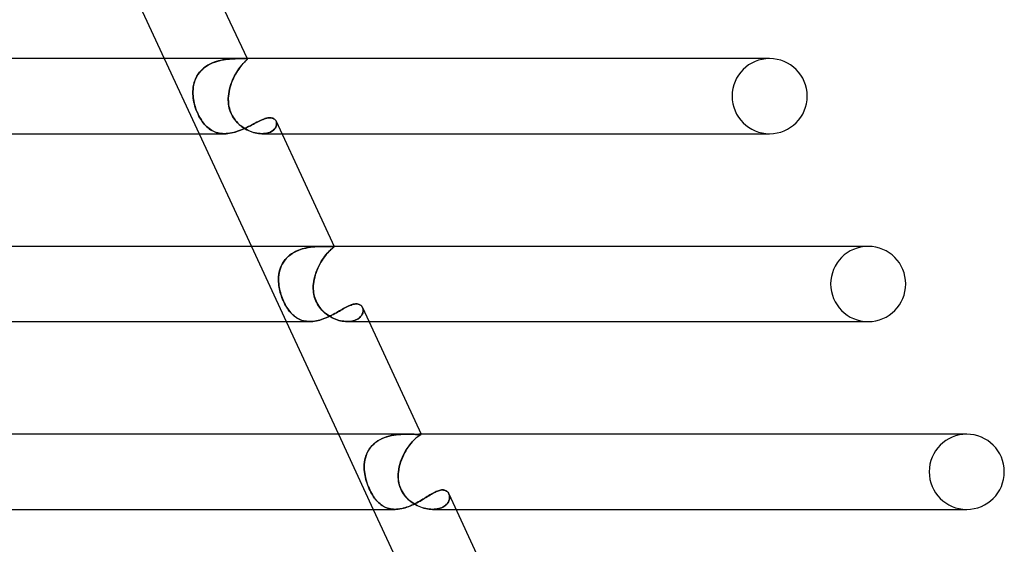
# Model space of a CAD drawing. Header units: millimetres. Extents: x -273 to 273, y -2 to 200.
# Tile 59 of 61: x 169 to 222, y 88 to 116. Entities that reach past the tile are written whole.
import ezdxf

# ---------------------------------------------------------------- set-up
doc = ezdxf.new("R2010")
doc.units = ezdxf.units.MM
doc.layers.add('HIDDEN', color=7, linetype='Continuous')
doc.layers.add('THICK', color=7, linetype='Continuous')

msp = doc.modelspace()

# ---------------------------------------------------------------- linework, layer by layer
at = {"layer": 'HIDDEN'}
for p, q in [((177.001, 114), (178.856, 110)), ((179.767, 113.842), (179.651, 113.802)), ((179.687, 113.815), (179.802, 113.853)), ((179.884, 113.876), (179.767, 113.842)), ((179.802, 113.853), (179.918, 113.885)), ((180, 113.905), (179.884, 113.876)), ((179.918, 113.885), (180.034, 113.912)), ((180.116, 113.928), (180, 113.905)), ((180.034, 113.912), (180.148, 113.934)), ((180.231, 113.948), (180.116, 113.928)), ((180.148, 113.934), (180.261, 113.952)), ((180.344, 113.963), (180.231, 113.948)), ((180.261, 113.952), (180.371, 113.966)), ((180.454, 113.974), (180.344, 113.963)), ((180.371, 113.966), (180.479, 113.977)), ((180.561, 113.983), (180.454, 113.974)), ((180.479, 113.977), (180.583, 113.985)), ((180.665, 113.989), (180.561, 113.983)), ((180.583, 113.985), (180.683, 113.99)), ((180.763, 113.993), (180.665, 113.989)), ((180.683, 113.99), (180.779, 113.994)), ((180.857, 113.996), (180.763, 113.993)), ((180.779, 113.994), (180.87, 113.997)), ((180.945, 113.998), (180.857, 113.996)), ((180.87, 113.997), (180.955, 113.998)), ((181.027, 113.999), (180.945, 113.998)), ((180.955, 113.998), (181.034, 113.999)), ((181.103, 113.999), (181.027, 113.999)), ((181.034, 113.999), (181.106, 113.999)), ((181.171, 113.999), (181.103, 113.999)), ((181.106, 113.999), (181.171, 113.999)), ((181.243, 113.999), (181.171, 113.999)), ((181.171, 113.999), (181.245, 113.999)), ((181.304, 113.998), (181.243, 113.999)), ((181.244, 113.78), (181.286, 113.823)), ((181.245, 113.999), (181.305, 113.998)), ((181.318, 113.855), (181.279, 113.816)), ((181.286, 113.823), (181.323, 113.861)), ((181.352, 113.997), (181.304, 113.998)), ((181.305, 113.998), (181.353, 113.997)), ((181.35, 113.888), (181.318, 113.855)), ((181.323, 113.861), (181.355, 113.892)), ((181.377, 113.915), (181.35, 113.888)), ((181.387, 113.994), (181.352, 113.997)), ((181.353, 113.997), (181.388, 113.993)), ((181.355, 113.892), (181.38, 113.918)), ((181.398, 113.937), (181.377, 113.915)), ((181.38, 113.918), (181.4, 113.939)), ((181.409, 113.988), (181.387, 113.994)), ((181.388, 113.993), (181.41, 113.988)), ((181.412, 113.955), (181.398, 113.937)), ((181.4, 113.939), (181.413, 113.956)), ((181.42, 113.979), (181.409, 113.988)), ((181.41, 114), (181.42, 113.979)), ((181.41, 113.988), (181.42, 113.979)), ((181.42, 113.968), (181.412, 113.955)), ((181.413, 113.956), (181.42, 113.969)), ((181.42, 113.969), (181.42, 113.979)), ((181.42, 113.979), (181.42, 113.968)), ((178.939, 113.334), (178.861, 113.242)), ((178.882, 113.269), (178.963, 113.36)), ((179.024, 113.421), (178.939, 113.334)), ((178.963, 113.36), (179.051, 113.445)), ((179.116, 113.501), (179.024, 113.421)), ((179.051, 113.445), (179.146, 113.524)), ((179.215, 113.575), (179.116, 113.501)), ((179.146, 113.524), (179.247, 113.597)), ((179.318, 113.642), (179.215, 113.575)), ((179.247, 113.597), (179.352, 113.662)), ((179.426, 113.702), (179.318, 113.642)), ((179.352, 113.662), (179.461, 113.719)), ((179.537, 113.755), (179.426, 113.702)), ((179.461, 113.719), (179.572, 113.77)), ((179.651, 113.802), (179.537, 113.755)), ((179.572, 113.77), (179.687, 113.815)), ((180.909, 113.354), (180.85, 113.261)), ((180.862, 113.28), (180.921, 113.372)), ((180.968, 113.44), (180.909, 113.354)), ((180.921, 113.372), (180.98, 113.457)), ((181.026, 113.521), (180.968, 113.44)), ((180.98, 113.457), (181.038, 113.536)), ((181.083, 113.594), (181.026, 113.521)), ((181.038, 113.536), (181.094, 113.608)), ((181.137, 113.66), (181.083, 113.594)), ((181.094, 113.608), (181.148, 113.673)), ((181.188, 113.719), (181.137, 113.66)), ((181.148, 113.673), (181.198, 113.73)), ((181.236, 113.771), (181.188, 113.719)), ((181.198, 113.73), (181.244, 113.78)), ((181.279, 113.816), (181.236, 113.771)), ((178.632, 112.825), (178.595, 112.712)), ((178.601, 112.734), (178.64, 112.848)), ((178.676, 112.935), (178.632, 112.825)), ((178.64, 112.848), (178.688, 112.96)), ((178.73, 113.042), (178.676, 112.935)), ((178.688, 112.96), (178.744, 113.067)), ((178.792, 113.144), (178.73, 113.042)), ((178.744, 113.067), (178.809, 113.171)), ((178.861, 113.242), (178.792, 113.144)), ((178.809, 113.171), (178.882, 113.269)), ((180.634, 112.839), (180.588, 112.725)), ((180.594, 112.741), (180.641, 112.857)), ((180.684, 112.951), (180.634, 112.839)), ((180.641, 112.857), (180.693, 112.97)), ((180.737, 113.059), (180.684, 112.951)), ((180.693, 112.97), (180.747, 113.078)), ((180.793, 113.163), (180.737, 113.059)), ((180.747, 113.078), (180.804, 113.182)), ((180.85, 113.261), (180.793, 113.163)), ((180.804, 113.182), (180.862, 113.28)), ((178.526, 112.25), (178.533, 112.373)), ((178.532, 112.361), (178.526, 112.241)), ((178.527, 112.125), (178.526, 112.25)), ((178.546, 112.48), (178.532, 112.361)), ((178.533, 112.373), (178.548, 112.496)), ((178.566, 112.597), (178.546, 112.48)), ((178.548, 112.496), (178.571, 112.616)), ((178.595, 112.712), (178.566, 112.597)), ((178.571, 112.616), (178.601, 112.734)), ((180.433, 112.127), (180.453, 112.252)), ((180.478, 112.367), (180.452, 112.246)), ((180.453, 112.252), (180.48, 112.377)), ((180.509, 112.488), (180.478, 112.367)), ((180.48, 112.377), (180.513, 112.501)), ((180.546, 112.608), (180.509, 112.488)), ((180.513, 112.501), (180.551, 112.623)), ((180.588, 112.725), (180.546, 112.608)), ((180.551, 112.623), (180.594, 112.741)), ((178.526, 112.241), (178.527, 112.121)), ((178.534, 112), (178.527, 112.125)), ((178.527, 112.121), (178.534, 112)), ((178.545, 111.896), (178.534, 112)), ((178.534, 112), (178.543, 111.909)), ((178.543, 111.909), (178.556, 111.818)), ((178.56, 111.792), (178.545, 111.896)), ((178.556, 111.818), (178.572, 111.727)), ((178.58, 111.688), (178.56, 111.792)), ((178.572, 111.727), (178.592, 111.634)), ((180.413, 111.909), (180.411, 111.818)), ((180.411, 111.818), (180.414, 111.727)), ((180.412, 111.792), (180.413, 111.896)), ((180.416, 111.688), (180.412, 111.792)), ((180.413, 111.896), (180.419, 112)), ((180.419, 112), (180.413, 111.909)), ((180.414, 111.727), (180.42, 111.634)), ((180.419, 112), (180.433, 112.127)), ((180.432, 112.123), (180.419, 112)), ((180.452, 112.246), (180.432, 112.123)), ((178.604, 111.582), (178.58, 111.688)), ((178.592, 111.634), (178.615, 111.541)), ((178.633, 111.475), (178.604, 111.582)), ((178.615, 111.541), (178.642, 111.447)), ((178.667, 111.367), (178.633, 111.475)), ((178.642, 111.447), (178.672, 111.353)), ((178.706, 111.258), (178.667, 111.367)), ((178.672, 111.353), (178.706, 111.258)), ((178.749, 111.149), (178.706, 111.258)), ((178.706, 111.258), (178.743, 111.164)), ((180.426, 111.582), (180.416, 111.688)), ((180.42, 111.634), (180.431, 111.541)), ((180.442, 111.475), (180.426, 111.582)), ((180.431, 111.541), (180.447, 111.447)), ((180.465, 111.367), (180.442, 111.475)), ((180.447, 111.447), (180.469, 111.353)), ((180.495, 111.258), (180.465, 111.367)), ((180.469, 111.353), (180.496, 111.258)), ((180.534, 111.149), (180.495, 111.258)), ((180.496, 111.258), (180.529, 111.164)), ((178.743, 111.164), (178.784, 111.069)), ((178.798, 111.041), (178.749, 111.149)), ((178.784, 111.069), (178.828, 110.978)), ((178.849, 110.937), (178.798, 111.041)), ((178.828, 110.978), (178.875, 110.889)), ((178.903, 110.839), (178.849, 110.937)), ((178.875, 110.889), (178.923, 110.804)), ((178.958, 110.748), (178.903, 110.839)), ((178.923, 110.804), (178.975, 110.722)), ((179.015, 110.663), (178.958, 110.748)), ((178.975, 110.722), (179.028, 110.644)), ((180.529, 111.164), (180.568, 111.069)), ((180.581, 111.041), (180.534, 111.149)), ((180.568, 111.069), (180.613, 110.978)), ((180.635, 110.937), (180.581, 111.041)), ((180.613, 110.978), (180.663, 110.889)), ((180.694, 110.839), (180.635, 110.937)), ((180.663, 110.889), (180.718, 110.804)), ((180.758, 110.748), (180.694, 110.839)), ((180.718, 110.804), (180.778, 110.722)), ((180.826, 110.663), (180.758, 110.748)), ((180.778, 110.722), (180.843, 110.644)), ((182.056, 110.668), (182.128, 110.702)), ((182.128, 110.702), (182.198, 110.734)), ((182.198, 110.734), (182.267, 110.763)), ((182.267, 110.763), (182.334, 110.788)), ((182.334, 110.788), (182.399, 110.81)), ((182.399, 110.81), (182.461, 110.827)), ((182.461, 110.827), (182.521, 110.839)), ((182.521, 110.839), (182.578, 110.846)), ((182.578, 110.846), (182.632, 110.849)), ((182.632, 110.849), (182.69, 110.846)), ((182.69, 110.846), (182.744, 110.836)), ((182.744, 110.836), (182.792, 110.82)), ((182.792, 110.82), (182.836, 110.799)), ((182.836, 110.799), (182.875, 110.772)), ((182.875, 110.772), (182.908, 110.74)), ((182.908, 110.74), (182.936, 110.704)), ((182.936, 110.704), (182.958, 110.664)), ((179.073, 110.585), (179.015, 110.663)), ((179.028, 110.644), (179.084, 110.57)), ((179.132, 110.512), (179.073, 110.585)), ((179.084, 110.57), (179.143, 110.499)), ((179.192, 110.445), (179.132, 110.512)), ((179.143, 110.499), (179.203, 110.433)), ((179.255, 110.382), (179.192, 110.445)), ((179.203, 110.433), (179.266, 110.371)), ((179.32, 110.323), (179.255, 110.382)), ((179.266, 110.371), (179.331, 110.314)), ((179.387, 110.269), (179.32, 110.323)), ((179.331, 110.314), (179.399, 110.261)), ((179.458, 110.22), (179.387, 110.269)), ((179.399, 110.261), (179.469, 110.212)), ((179.53, 110.175), (179.458, 110.22)), ((179.469, 110.212), (179.541, 110.169)), ((179.605, 110.135), (179.53, 110.175)), ((179.541, 110.169), (179.616, 110.13)), ((180.897, 110.585), (180.826, 110.663)), ((180.843, 110.644), (180.912, 110.57)), ((180.971, 110.512), (180.897, 110.585)), ((180.912, 110.57), (180.985, 110.499)), ((180.959, 110.145), (181.053, 110.18)), ((181.047, 110.445), (180.971, 110.512)), ((180.985, 110.499), (181.061, 110.433)), ((181.126, 110.382), (181.047, 110.445)), ((181.053, 110.18), (181.145, 110.217)), ((181.061, 110.433), (181.141, 110.371)), ((181.209, 110.323), (181.126, 110.382)), ((181.141, 110.371), (181.223, 110.314)), ((181.145, 110.217), (181.237, 110.257)), ((181.293, 110.269), (181.209, 110.323)), ((181.223, 110.314), (181.307, 110.261)), ((181.237, 110.257), (181.328, 110.298)), ((181.38, 110.22), (181.293, 110.269)), ((181.307, 110.261), (181.394, 110.212)), ((181.328, 110.298), (181.416, 110.34)), ((181.469, 110.175), (181.38, 110.22)), ((181.394, 110.212), (181.483, 110.169)), ((181.416, 110.34), (181.503, 110.383)), ((181.56, 110.135), (181.469, 110.175)), ((181.483, 110.169), (181.572, 110.13)), ((181.503, 110.383), (181.588, 110.426)), ((181.588, 110.426), (181.671, 110.469)), ((181.671, 110.469), (181.752, 110.511)), ((181.752, 110.511), (181.831, 110.553)), ((181.831, 110.553), (181.907, 110.593)), ((181.907, 110.593), (181.983, 110.631)), ((181.983, 110.631), (182.056, 110.668)), ((182.719, 110.122), (182.772, 110.157)), ((182.79, 110.17), (182.736, 110.132)), ((182.772, 110.157), (182.82, 110.194)), ((182.838, 110.21), (182.79, 110.17)), ((182.82, 110.194), (182.862, 110.234)), ((182.879, 110.253), (182.838, 110.21)), ((182.862, 110.234), (182.897, 110.276)), ((182.914, 110.299), (182.879, 110.253)), ((182.897, 110.276), (182.927, 110.32)), ((182.941, 110.345), (182.914, 110.299)), ((182.927, 110.32), (182.95, 110.364)), ((182.962, 110.393), (182.941, 110.345)), ((182.95, 110.364), (182.968, 110.409)), ((182.958, 110.664), (182.973, 110.623)), ((182.973, 110.624), (182.959, 110.662)), ((182.977, 110.44), (182.962, 110.393)), ((182.968, 110.409), (182.98, 110.453)), ((182.983, 110.583), (182.973, 110.624)), ((182.973, 110.623), (182.983, 110.58)), ((182.985, 110.488), (182.977, 110.44)), ((182.98, 110.453), (182.986, 110.498)), ((182.987, 110.541), (182.983, 110.583)), ((182.983, 110.58), (182.987, 110.534)), ((182.987, 110.534), (182.985, 110.488)), ((182.986, 110.498), (182.987, 110.541)), ((179.683, 110.1), (179.605, 110.135)), ((179.616, 110.13), (179.693, 110.096)), ((179.764, 110.07), (179.683, 110.1)), ((179.693, 110.096), (179.772, 110.067)), ((179.847, 110.045), (179.764, 110.07)), ((179.772, 110.067), (179.854, 110.043)), ((179.932, 110.026), (179.847, 110.045)), ((179.854, 110.043), (179.938, 110.025)), ((180.021, 110.012), (179.932, 110.026)), ((179.938, 110.025), (180.025, 110.011)), ((180.111, 110.003), (180.021, 110.012)), ((180.025, 110.011), (180.114, 110.003)), ((180.205, 110), (180.111, 110.003)), ((180.114, 110.003), (180.205, 110)), ((180.205, 110), (180.296, 110.002)), ((180.296, 110.002), (180.389, 110.009)), ((180.389, 110.009), (180.482, 110.021)), ((180.482, 110.021), (180.577, 110.038)), ((180.577, 110.038), (180.673, 110.059)), ((180.673, 110.059), (180.769, 110.084)), ((180.769, 110.084), (180.864, 110.113)), ((180.864, 110.113), (180.959, 110.145)), ((181.652, 110.1), (181.56, 110.135)), ((181.572, 110.13), (181.663, 110.096)), ((181.744, 110.07), (181.652, 110.1)), ((181.663, 110.096), (181.754, 110.067)), ((181.837, 110.045), (181.744, 110.07)), ((181.754, 110.067), (181.844, 110.043)), ((181.929, 110.026), (181.837, 110.045)), ((181.844, 110.043), (181.935, 110.025)), ((182.02, 110.012), (181.929, 110.026)), ((181.935, 110.025), (182.024, 110.011)), ((182.111, 110.003), (182.02, 110.012)), ((182.024, 110.011), (182.113, 110.003)), ((182.2, 110), (182.111, 110.003)), ((182.113, 110.003), (182.2, 110)), ((182.289, 110.003), (182.2, 110)), ((182.2, 110), (182.286, 110.002)), ((182.205, 110), (183.266, 110)), ((182.286, 110.002), (182.369, 110.01)), ((182.375, 110.011), (182.289, 110.003)), ((182.369, 110.01), (182.448, 110.023)), ((182.457, 110.025), (182.375, 110.011)), ((182.448, 110.023), (182.523, 110.041)), ((182.535, 110.045), (182.457, 110.025)), ((182.523, 110.041), (182.594, 110.064)), ((182.608, 110.07), (182.535, 110.045)), ((182.594, 110.064), (182.659, 110.091)), ((182.675, 110.099), (182.608, 110.07)), ((182.659, 110.091), (182.719, 110.122)), ((182.736, 110.132), (182.675, 110.099)), ((181.64, 104), (183.496, 100)), ((184.34, 103.862), (184.222, 103.823)), ((184.293, 103.847), (184.416, 103.884)), ((184.459, 103.895), (184.34, 103.862)), ((184.416, 103.884), (184.539, 103.914)), ((184.578, 103.922), (184.459, 103.895)), ((184.539, 103.914), (184.661, 103.938)), ((184.696, 103.944), (184.578, 103.922)), ((184.661, 103.938), (184.782, 103.957)), ((184.812, 103.962), (184.696, 103.944)), ((184.782, 103.957), (184.902, 103.972)), ((184.927, 103.975), (184.812, 103.962)), ((184.902, 103.972), (185.019, 103.983)), ((185.039, 103.985), (184.927, 103.975)), ((185.019, 103.983), (185.132, 103.991)), ((185.149, 103.991), (185.039, 103.985)), ((185.132, 103.991), (185.242, 103.996)), ((185.254, 103.996), (185.149, 103.991)), ((185.242, 103.996), (185.348, 103.998)), ((185.355, 103.998), (185.254, 103.996)), ((185.348, 103.998), (185.448, 104)), ((185.452, 104), (185.355, 103.998)), ((185.448, 104), (185.542, 104)), ((185.542, 104), (185.452, 104)), ((185.593, 104), (185.542, 104)), ((185.641, 104), (185.593, 104)), ((185.687, 104), (185.641, 104)), ((185.731, 103.999), (185.687, 104)), ((185.772, 103.999), (185.731, 103.999)), ((185.81, 103.999), (185.772, 103.999)), ((185.846, 103.999), (185.81, 103.999)), ((185.879, 103.999), (185.846, 103.999)), ((185.908, 103.86), (185.864, 103.821)), ((185.909, 104), (185.879, 103.999)), ((185.896, 103.849), (185.938, 103.885)), ((185.947, 103.893), (185.908, 103.86)), ((185.936, 104), (185.909, 104)), ((185.96, 104), (185.936, 104)), ((185.938, 103.885), (185.973, 103.915)), ((185.98, 103.92), (185.947, 103.893)), ((185.981, 104), (185.96, 104)), ((185.973, 103.915), (186.003, 103.939)), ((186.008, 103.943), (185.98, 103.92)), ((186.003, 104), (185.981, 104)), ((185.981, 104), (186.003, 104)), ((186.02, 103.999), (186.003, 104)), ((186.003, 104), (186.02, 103.999)), ((186.003, 103.939), (186.026, 103.958)), ((186.029, 103.96), (186.008, 103.943)), ((186.034, 103.998), (186.02, 103.999)), ((186.02, 103.999), (186.034, 103.998)), ((186.026, 103.958), (186.043, 103.973)), ((186.044, 103.974), (186.029, 103.96)), ((186.044, 103.997), (186.034, 103.998)), ((186.034, 103.998), (186.044, 103.997)), ((186.043, 103.973), (186.052, 103.984)), ((186.051, 103.994), (186.044, 103.997)), ((186.044, 103.997), (186.051, 103.994)), ((186.052, 103.984), (186.044, 103.974)), ((186.05, 104), (186.054, 103.991)), ((186.054, 103.991), (186.051, 103.994)), ((186.051, 103.994), (186.054, 103.991)), ((186.052, 103.984), (186.054, 103.991)), ((186.054, 103.991), (186.052, 103.984)), ((214.5, 104), (214.386, 104)), ((183.499, 103.359), (183.42, 103.266)), ((183.446, 103.298), (183.529, 103.391)), ((183.585, 103.445), (183.499, 103.359)), ((183.529, 103.391), (183.621, 103.478)), ((183.678, 103.526), (183.585, 103.445)), ((183.621, 103.478), (183.721, 103.558)), ((183.779, 103.6), (183.678, 103.526)), ((183.721, 103.558), (183.827, 103.632)), ((183.884, 103.666), (183.779, 103.6)), ((183.827, 103.632), (183.938, 103.697)), ((183.994, 103.726), (183.884, 103.666)), ((183.938, 103.697), (184.053, 103.754)), ((184.107, 103.778), (183.994, 103.726)), ((184.053, 103.754), (184.172, 103.804)), ((184.222, 103.823), (184.107, 103.778)), ((184.172, 103.804), (184.293, 103.847)), ((185.466, 103.355), (185.404, 103.262)), ((185.429, 103.3), (185.493, 103.394)), ((185.528, 103.442), (185.466, 103.355)), ((185.493, 103.394), (185.557, 103.481)), ((185.59, 103.522), (185.528, 103.442)), ((185.557, 103.481), (185.621, 103.561)), ((185.65, 103.597), (185.59, 103.522)), ((185.621, 103.561), (185.683, 103.634)), ((185.709, 103.663), (185.65, 103.597)), ((185.683, 103.634), (185.742, 103.699)), ((185.764, 103.723), (185.709, 103.663)), ((185.742, 103.699), (185.797, 103.756)), ((185.816, 103.775), (185.764, 103.723)), ((185.797, 103.756), (185.849, 103.806)), ((185.864, 103.821), (185.816, 103.775)), ((185.849, 103.806), (185.896, 103.849)), ((183.189, 102.843), (183.153, 102.728)), ((183.159, 102.749), (183.198, 102.867)), ((183.234, 102.955), (183.189, 102.843)), ((183.198, 102.867), (183.246, 102.981)), ((183.287, 103.062), (183.234, 102.955)), ((183.246, 102.981), (183.303, 103.091)), ((183.349, 103.166), (183.287, 103.062)), ((183.303, 103.091), (183.37, 103.197)), ((183.42, 103.266), (183.349, 103.166)), ((183.37, 103.197), (183.446, 103.298)), ((185.178, 102.841), (185.129, 102.726)), ((185.139, 102.751), (185.19, 102.869)), ((185.23, 102.952), (185.178, 102.841)), ((185.19, 102.869), (185.245, 102.983)), ((185.285, 103.06), (185.23, 102.952)), ((185.245, 102.983), (185.304, 103.093)), ((185.344, 103.163), (185.285, 103.06)), ((185.304, 103.093), (185.365, 103.2)), ((185.404, 103.262), (185.344, 103.163)), ((185.365, 103.2), (185.429, 103.3)), ((183.088, 102.254), (183.093, 102.381)), ((183.092, 102.369), (183.088, 102.247)), ((183.105, 102.491), (183.092, 102.369)), ((183.093, 102.381), (183.107, 102.505)), ((183.125, 102.61), (183.105, 102.491)), ((183.107, 102.505), (183.128, 102.629)), ((183.153, 102.728), (183.125, 102.61)), ((183.128, 102.629), (183.159, 102.749)), ((185.013, 102.368), (184.985, 102.246)), ((184.987, 102.255), (185.016, 102.381)), ((185.046, 102.489), (185.013, 102.368)), ((185.016, 102.381), (185.052, 102.507)), ((185.085, 102.609), (185.046, 102.489)), ((185.052, 102.507), (185.093, 102.63)), ((185.129, 102.726), (185.085, 102.609)), ((185.093, 102.63), (185.139, 102.751)), ((183.09, 102.127), (183.088, 102.254)), ((183.088, 102.247), (183.09, 102.124)), ((183.099, 102), (183.09, 102.127)), ((183.09, 102.124), (183.099, 102)), ((183.109, 101.912), (183.099, 102)), ((183.099, 102), (183.11, 101.91)), ((183.123, 101.823), (183.109, 101.912)), ((183.11, 101.91), (183.124, 101.818)), ((183.139, 101.735), (183.123, 101.823)), ((183.124, 101.818), (183.141, 101.726)), ((184.938, 101.823), (184.941, 101.912)), ((184.941, 101.91), (184.938, 101.818)), ((184.939, 101.735), (184.938, 101.823)), ((184.938, 101.818), (184.939, 101.726)), ((184.941, 101.912), (184.948, 102)), ((184.948, 102), (184.941, 101.91)), ((184.948, 102), (184.964, 102.128)), ((184.963, 102.123), (184.948, 102)), ((184.985, 102.246), (184.963, 102.123)), ((184.964, 102.128), (184.987, 102.255)), ((183.159, 101.645), (183.139, 101.735)), ((183.141, 101.726), (183.162, 101.633)), ((183.182, 101.554), (183.159, 101.645)), ((183.162, 101.633), (183.186, 101.54)), ((183.208, 101.462), (183.182, 101.554)), ((183.186, 101.54), (183.213, 101.447)), ((183.238, 101.37), (183.208, 101.462)), ((183.213, 101.447), (183.243, 101.353)), ((183.271, 101.277), (183.238, 101.37)), ((183.243, 101.353), (183.277, 101.26)), ((183.307, 101.185), (183.271, 101.277)), ((183.277, 101.26), (183.314, 101.168)), ((184.944, 101.645), (184.939, 101.735)), ((184.939, 101.726), (184.945, 101.633)), ((184.953, 101.554), (184.944, 101.645)), ((184.945, 101.633), (184.955, 101.54)), ((184.968, 101.462), (184.953, 101.554)), ((184.955, 101.54), (184.97, 101.447)), ((184.987, 101.37), (184.968, 101.462)), ((184.97, 101.447), (184.991, 101.353)), ((185.012, 101.277), (184.987, 101.37)), ((184.991, 101.353), (185.017, 101.26)), ((185.042, 101.185), (185.012, 101.277)), ((185.017, 101.26), (185.049, 101.168)), ((183.346, 101.094), (183.307, 101.185)), ((183.314, 101.168), (183.353, 101.078)), ((183.387, 101.005), (183.346, 101.094)), ((183.353, 101.078), (183.394, 100.992)), ((183.431, 100.919), (183.387, 101.005)), ((183.394, 100.992), (183.437, 100.907)), ((183.476, 100.837), (183.431, 100.919)), ((183.437, 100.907), (183.482, 100.826)), ((183.524, 100.757), (183.476, 100.837)), ((183.482, 100.826), (183.53, 100.747)), ((183.574, 100.68), (183.524, 100.757)), ((183.53, 100.747), (183.58, 100.671)), ((185.079, 101.094), (185.042, 101.185)), ((185.049, 101.168), (185.086, 101.078)), ((185.12, 101.005), (185.079, 101.094)), ((185.086, 101.078), (185.127, 100.992)), ((185.167, 100.919), (185.12, 101.005)), ((185.127, 100.992), (185.174, 100.907)), ((185.219, 100.837), (185.167, 100.919)), ((185.174, 100.907), (185.226, 100.826)), ((185.275, 100.757), (185.219, 100.837)), ((185.226, 100.826), (185.282, 100.747)), ((185.336, 100.68), (185.275, 100.757)), ((185.282, 100.747), (185.343, 100.671)), ((186.553, 100.687), (186.624, 100.726)), ((186.624, 100.726), (186.693, 100.763)), ((186.693, 100.763), (186.761, 100.797)), ((186.761, 100.797), (186.827, 100.828)), ((186.827, 100.828), (186.891, 100.856)), ((186.891, 100.856), (186.952, 100.88)), ((186.952, 100.88), (187.012, 100.901)), ((187.012, 100.901), (187.07, 100.917)), ((187.07, 100.917), (187.126, 100.929)), ((187.126, 100.929), (187.179, 100.936)), ((187.179, 100.936), (187.23, 100.938)), ((187.23, 100.938), (187.282, 100.935)), ((187.282, 100.935), (187.33, 100.927)), ((187.33, 100.927), (187.375, 100.914)), ((187.375, 100.914), (187.416, 100.896)), ((187.416, 100.896), (187.454, 100.873)), ((187.454, 100.873), (187.487, 100.845)), ((187.487, 100.845), (187.516, 100.814)), ((187.516, 100.814), (187.541, 100.779)), ((187.541, 100.779), (187.562, 100.74)), ((187.562, 100.74), (187.577, 100.701)), ((187.577, 100.701), (187.562, 100.74)), ((183.626, 100.607), (183.574, 100.68)), ((183.58, 100.671), (183.632, 100.598)), ((183.68, 100.537), (183.626, 100.607)), ((183.632, 100.598), (183.686, 100.529)), ((183.736, 100.471), (183.68, 100.537)), ((183.686, 100.529), (183.742, 100.464)), ((183.794, 100.408), (183.736, 100.471)), ((183.742, 100.464), (183.8, 100.403)), ((183.854, 100.35), (183.794, 100.408)), ((183.8, 100.403), (183.86, 100.345)), ((183.917, 100.296), (183.854, 100.35)), ((183.86, 100.345), (183.922, 100.292)), ((183.981, 100.246), (183.917, 100.296)), ((183.922, 100.292), (183.986, 100.243)), ((184.048, 100.201), (183.981, 100.246)), ((183.986, 100.243), (184.052, 100.198)), ((184.116, 100.16), (184.048, 100.201)), ((184.052, 100.198), (184.12, 100.158)), ((185.401, 100.607), (185.336, 100.68)), ((185.343, 100.671), (185.409, 100.598)), ((185.47, 100.537), (185.401, 100.607)), ((185.409, 100.598), (185.478, 100.529)), ((185.543, 100.471), (185.47, 100.537)), ((185.478, 100.529), (185.551, 100.464)), ((185.619, 100.408), (185.543, 100.471)), ((185.551, 100.464), (185.627, 100.403)), ((185.561, 100.175), (185.652, 100.212)), ((185.698, 100.35), (185.619, 100.408)), ((185.627, 100.403), (185.705, 100.345)), ((185.652, 100.212), (185.742, 100.252)), ((185.78, 100.296), (185.698, 100.35)), ((185.705, 100.345), (185.786, 100.292)), ((185.742, 100.252), (185.83, 100.294)), ((185.863, 100.246), (185.78, 100.296)), ((185.786, 100.292), (185.869, 100.243)), ((185.83, 100.294), (185.917, 100.337)), ((185.949, 100.201), (185.863, 100.246)), ((185.869, 100.243), (185.955, 100.198)), ((185.917, 100.337), (186.003, 100.381)), ((186.036, 100.16), (185.949, 100.201)), ((185.955, 100.198), (186.041, 100.158)), ((186.003, 100.381), (186.086, 100.425)), ((186.086, 100.425), (186.168, 100.47)), ((186.168, 100.47), (186.249, 100.515)), ((186.249, 100.515), (186.328, 100.56)), ((186.328, 100.56), (186.405, 100.604)), ((186.405, 100.604), (186.48, 100.646)), ((186.48, 100.646), (186.553, 100.687)), ((187.374, 100.18), (187.421, 100.219)), ((187.422, 100.219), (187.375, 100.181)), ((187.421, 100.219), (187.462, 100.26)), ((187.462, 100.26), (187.422, 100.219)), ((187.497, 100.303), (187.462, 100.26)), ((187.462, 100.26), (187.497, 100.302)), ((187.527, 100.347), (187.497, 100.303)), ((187.497, 100.302), (187.527, 100.346)), ((187.551, 100.392), (187.527, 100.347)), ((187.527, 100.346), (187.551, 100.391)), ((187.57, 100.437), (187.551, 100.392)), ((187.551, 100.391), (187.57, 100.437)), ((187.583, 100.483), (187.57, 100.437)), ((187.57, 100.437), (187.583, 100.482)), ((187.577, 100.701), (187.588, 100.661)), ((187.588, 100.66), (187.577, 100.701)), ((187.592, 100.529), (187.583, 100.483)), ((187.583, 100.482), (187.592, 100.528)), ((187.588, 100.661), (187.594, 100.618)), ((187.594, 100.617), (187.588, 100.66)), ((187.595, 100.574), (187.592, 100.529)), ((187.592, 100.528), (187.595, 100.573)), ((187.594, 100.618), (187.595, 100.574)), ((187.595, 100.573), (187.594, 100.617)), ((184.187, 100.123), (184.116, 100.16)), ((184.12, 100.158), (184.191, 100.122)), ((184.261, 100.091), (184.187, 100.123)), ((184.191, 100.122), (184.264, 100.09)), ((184.336, 100.064), (184.261, 100.091)), ((184.264, 100.09), (184.339, 100.063)), ((184.414, 100.041), (184.336, 100.064)), ((184.339, 100.063), (184.416, 100.041)), ((184.494, 100.024), (184.414, 100.041)), ((184.416, 100.041), (184.496, 100.023)), ((184.577, 100.011), (184.494, 100.024)), ((184.496, 100.023), (184.578, 100.011)), ((184.662, 100.003), (184.577, 100.011)), ((184.578, 100.011), (184.663, 100.003)), ((184.749, 100), (184.662, 100.003)), ((184.663, 100.003), (184.749, 100)), ((184.749, 100), (184.835, 100.002)), ((184.835, 100.002), (184.923, 100.009)), ((184.923, 100.009), (185.012, 100.02)), ((185.012, 100.02), (185.103, 100.036)), ((185.103, 100.036), (185.195, 100.057)), ((185.195, 100.057), (185.287, 100.081)), ((185.287, 100.081), (185.378, 100.109)), ((185.378, 100.109), (185.47, 100.14)), ((185.47, 100.14), (185.561, 100.175)), ((186.125, 100.123), (186.036, 100.16)), ((186.041, 100.158), (186.129, 100.122)), ((186.214, 100.091), (186.125, 100.123)), ((186.129, 100.122), (186.218, 100.09)), ((186.304, 100.064), (186.214, 100.091)), ((186.218, 100.09), (186.307, 100.063)), ((186.394, 100.041), (186.304, 100.064)), ((186.307, 100.063), (186.396, 100.041)), ((186.484, 100.024), (186.394, 100.041)), ((186.396, 100.041), (186.486, 100.023)), ((186.573, 100.011), (186.484, 100.024)), ((186.486, 100.023), (186.575, 100.011)), ((186.662, 100.003), (186.573, 100.011)), ((186.575, 100.011), (186.662, 100.003)), ((186.748, 100), (186.662, 100.003)), ((186.662, 100.003), (186.748, 100)), ((186.832, 100.002), (186.748, 100)), ((186.748, 100), (186.832, 100.002)), ((186.754, 100), (187.905, 100)), ((186.913, 100.009), (186.832, 100.002)), ((186.832, 100.002), (186.913, 100.009)), ((186.992, 100.021), (186.913, 100.009)), ((186.913, 100.009), (186.991, 100.021)), ((186.991, 100.021), (187.067, 100.037)), ((187.067, 100.038), (186.992, 100.021)), ((187.139, 100.059), (187.067, 100.038)), ((187.067, 100.037), (187.138, 100.058)), ((187.138, 100.058), (187.204, 100.083)), ((187.205, 100.084), (187.139, 100.059)), ((187.204, 100.083), (187.266, 100.112)), ((187.267, 100.113), (187.205, 100.084)), ((187.266, 100.112), (187.323, 100.145)), ((187.324, 100.145), (187.267, 100.113)), ((187.323, 100.145), (187.374, 100.18)), ((187.375, 100.181), (187.324, 100.145)), ((214.389, 100), (214.5, 100)), ((186.279, 94), (188.135, 90)), ((188.97, 93.896), (188.845, 93.86)), ((188.856, 93.863), (188.98, 93.899)), ((189.096, 93.926), (188.97, 93.896)), ((188.98, 93.899), (189.105, 93.928)), ((189.222, 93.949), (189.096, 93.926)), ((189.105, 93.928), (189.23, 93.951)), ((189.347, 93.968), (189.222, 93.949)), ((189.23, 93.951), (189.354, 93.969)), ((189.471, 93.981), (189.347, 93.968)), ((189.354, 93.969), (189.477, 93.982)), ((189.592, 93.99), (189.471, 93.981)), ((189.477, 93.982), (189.597, 93.991)), ((189.71, 93.996), (189.592, 93.99)), ((189.597, 93.991), (189.713, 93.996)), ((189.825, 93.999), (189.71, 93.996)), ((189.713, 93.996), (189.826, 93.999)), ((189.935, 94), (189.825, 93.999)), ((189.826, 93.999), (189.935, 94)), ((190.037, 93.999), (189.935, 94)), ((190.133, 93.998), (190.037, 93.999)), ((190.223, 93.996), (190.133, 93.998)), ((190.307, 93.995), (190.223, 93.996)), ((190.384, 93.994), (190.307, 93.995)), ((190.452, 93.993), (190.384, 93.994)), ((190.512, 93.994), (190.452, 93.993)), ((190.555, 93.909), (190.509, 93.875)), ((190.563, 93.995), (190.512, 93.994)), ((190.513, 93.878), (190.558, 93.911)), ((190.595, 93.937), (190.555, 93.909)), ((190.558, 93.911), (190.597, 93.938)), ((190.606, 93.996), (190.563, 93.995)), ((190.629, 93.958), (190.595, 93.937)), ((190.597, 93.938), (190.63, 93.959)), ((190.639, 93.998), (190.606, 93.996)), ((190.655, 93.975), (190.629, 93.958)), ((190.63, 93.959), (190.656, 93.975)), ((190.664, 93.999), (190.639, 93.998)), ((190.675, 93.986), (190.655, 93.975)), ((190.656, 93.975), (190.675, 93.986)), ((190.68, 94), (190.664, 93.999)), ((190.675, 93.986), (190.686, 93.994)), ((190.686, 93.994), (190.675, 93.986)), ((190.683, 94), (190.68, 94)), ((190.68, 94), (190.683, 94)), ((190.685, 94), (190.683, 94)), ((190.683, 94), (190.685, 94)), ((190.687, 94), (190.685, 94)), ((190.685, 94), (190.687, 94)), ((190.686, 93.994), (190.69, 93.998)), ((190.69, 93.998), (190.686, 93.994)), ((190.689, 93.999), (190.687, 94)), ((190.687, 94), (190.689, 93.999)), ((190.689, 94), (190.69, 93.998)), ((190.69, 93.998), (190.689, 93.999)), ((190.689, 93.999), (190.689, 93.999)), ((190.689, 93.999), (190.689, 93.999)), ((190.689, 93.999), (190.69, 93.998)), ((219.75, 94), (219.634, 94)), ((188.075, 93.399), (187.992, 93.303)), ((187.999, 93.312), (188.083, 93.408)), ((188.167, 93.487), (188.075, 93.399)), ((188.083, 93.408), (188.176, 93.495)), ((188.266, 93.568), (188.167, 93.487)), ((188.176, 93.495), (188.276, 93.576)), ((188.372, 93.642), (188.266, 93.568)), ((188.276, 93.576), (188.382, 93.649)), ((188.485, 93.709), (188.372, 93.642)), ((188.382, 93.649), (188.495, 93.714)), ((188.602, 93.767), (188.485, 93.709)), ((188.495, 93.714), (188.613, 93.772)), ((188.722, 93.817), (188.602, 93.767)), ((188.613, 93.772), (188.733, 93.821)), ((188.845, 93.86), (188.722, 93.817)), ((188.733, 93.821), (188.856, 93.863)), ((190.069, 93.422), (189.999, 93.326)), ((190.005, 93.334), (190.075, 93.43)), ((190.139, 93.51), (190.069, 93.422)), ((190.075, 93.43), (190.145, 93.518)), ((190.208, 93.59), (190.139, 93.51)), ((190.145, 93.518), (190.214, 93.598)), ((190.275, 93.664), (190.208, 93.59)), ((190.214, 93.598), (190.281, 93.67)), ((190.34, 93.729), (190.275, 93.664)), ((190.281, 93.67), (190.345, 93.734)), ((190.401, 93.785), (190.34, 93.729)), ((190.345, 93.734), (190.406, 93.79)), ((190.457, 93.834), (190.401, 93.785)), ((190.406, 93.79), (190.462, 93.838)), ((190.509, 93.875), (190.457, 93.834)), ((190.462, 93.838), (190.513, 93.878)), ((187.751, 92.869), (187.714, 92.75)), ((187.716, 92.758), (187.754, 92.878)), ((187.797, 92.984), (187.751, 92.869)), ((187.754, 92.878), (187.801, 92.993)), ((187.852, 93.095), (187.797, 92.984)), ((187.801, 92.993), (187.857, 93.105)), ((187.917, 93.202), (187.852, 93.095)), ((187.857, 93.105), (187.923, 93.211)), ((187.992, 93.303), (187.917, 93.202)), ((187.923, 93.211), (187.999, 93.312)), ((189.74, 92.886), (189.685, 92.765)), ((189.688, 92.773), (189.744, 92.895)), ((189.8, 93.003), (189.74, 92.886)), ((189.744, 92.895), (189.805, 93.012)), ((189.863, 93.116), (189.8, 93.003)), ((189.805, 93.012), (189.869, 93.125)), ((189.93, 93.223), (189.863, 93.116)), ((189.869, 93.125), (189.936, 93.232)), ((189.999, 93.326), (189.93, 93.223)), ((189.936, 93.232), (190.005, 93.334)), ((187.652, 92.258), (187.655, 92.385)), ((187.655, 92.381), (187.652, 92.255)), ((187.655, 92.385), (187.667, 92.512)), ((187.666, 92.506), (187.655, 92.381)), ((187.686, 92.629), (187.666, 92.506)), ((187.667, 92.512), (187.687, 92.636)), ((187.714, 92.75), (187.686, 92.629)), ((187.687, 92.636), (187.716, 92.758)), ((189.55, 92.389), (189.518, 92.26)), ((189.519, 92.263), (189.552, 92.393)), ((189.589, 92.516), (189.55, 92.389)), ((189.552, 92.393), (189.591, 92.522)), ((189.634, 92.642), (189.589, 92.516)), ((189.591, 92.522), (189.637, 92.649)), ((189.685, 92.765), (189.634, 92.642)), ((189.637, 92.649), (189.688, 92.773)), ((187.656, 92.129), (187.652, 92.258)), ((187.652, 92.255), (187.656, 92.128)), ((187.667, 92), (187.656, 92.129)), ((187.656, 92.128), (187.667, 92)), ((187.681, 91.898), (187.667, 92)), ((187.667, 92), (187.68, 91.902)), ((187.68, 91.902), (187.697, 91.803)), ((187.698, 91.795), (187.681, 91.898)), ((187.697, 91.803), (187.717, 91.704)), ((187.72, 91.693), (187.698, 91.795)), ((189.466, 91.902), (189.462, 91.803)), ((189.462, 91.795), (189.465, 91.898)), ((189.462, 91.803), (189.463, 91.704)), ((189.463, 91.693), (189.462, 91.795)), ((189.465, 91.898), (189.474, 92)), ((189.474, 92), (189.466, 91.902)), ((189.474, 92), (189.493, 92.132)), ((189.492, 92.131), (189.474, 92)), ((189.518, 92.26), (189.492, 92.131)), ((189.493, 92.132), (189.519, 92.263)), ((187.717, 91.704), (187.742, 91.605)), ((187.745, 91.591), (187.72, 91.693)), ((187.742, 91.605), (187.769, 91.506)), ((187.774, 91.49), (187.745, 91.591)), ((187.769, 91.506), (187.8, 91.407)), ((187.806, 91.389), (187.774, 91.49)), ((187.8, 91.407), (187.834, 91.31)), ((187.841, 91.291), (187.806, 91.389)), ((187.834, 91.31), (187.87, 91.216)), ((187.879, 91.194), (187.841, 91.291)), ((189.463, 91.704), (189.469, 91.605)), ((189.47, 91.591), (189.463, 91.693)), ((189.469, 91.605), (189.481, 91.506)), ((189.483, 91.49), (189.47, 91.591)), ((189.481, 91.506), (189.498, 91.407)), ((189.502, 91.389), (189.483, 91.49)), ((189.498, 91.407), (189.521, 91.31)), ((189.527, 91.291), (189.502, 91.389)), ((189.521, 91.31), (189.55, 91.216)), ((189.558, 91.194), (189.527, 91.291)), ((187.87, 91.216), (187.909, 91.123)), ((187.919, 91.1), (187.879, 91.194)), ((187.909, 91.123), (187.95, 91.033)), ((187.961, 91.008), (187.919, 91.1)), ((187.95, 91.033), (187.993, 90.945)), ((188.006, 90.919), (187.961, 91.008)), ((187.993, 90.945), (188.039, 90.859)), ((188.054, 90.833), (188.006, 90.919)), ((188.039, 90.859), (188.087, 90.776)), ((188.104, 90.749), (188.054, 90.833)), ((188.087, 90.776), (188.137, 90.697)), ((188.155, 90.67), (188.104, 90.749)), ((189.55, 91.216), (189.585, 91.123)), ((189.594, 91.1), (189.558, 91.194)), ((189.585, 91.123), (189.625, 91.033)), ((189.637, 91.009), (189.594, 91.1)), ((189.625, 91.033), (189.671, 90.945)), ((189.686, 90.919), (189.637, 91.009)), ((189.671, 90.945), (189.723, 90.859)), ((189.74, 90.833), (189.686, 90.919)), ((189.723, 90.859), (189.78, 90.776)), ((189.8, 90.749), (189.74, 90.833)), ((189.78, 90.776), (189.842, 90.697)), ((189.865, 90.67), (189.8, 90.749)), ((191.09, 90.726), (191.161, 90.769)), ((191.161, 90.769), (191.231, 90.81)), ((191.231, 90.81), (191.298, 90.849)), ((191.298, 90.849), (191.364, 90.885)), ((191.364, 90.885), (191.428, 90.918)), ((191.428, 90.918), (191.491, 90.947)), ((191.491, 90.947), (191.551, 90.973)), ((191.551, 90.973), (191.61, 90.994)), ((191.61, 90.994), (191.667, 91.011)), ((191.667, 91.011), (191.722, 91.024)), ((191.722, 91.024), (191.775, 91.031)), ((191.775, 91.031), (191.825, 91.034)), ((191.825, 91.034), (191.884, 91.03)), ((191.884, 91.03), (191.938, 91.019)), ((191.938, 91.019), (191.988, 91.001)), ((191.988, 91.001), (192.033, 90.976)), ((192.033, 90.976), (192.074, 90.945)), ((192.074, 90.945), (192.109, 90.909)), ((192.109, 90.909), (192.139, 90.868)), ((192.139, 90.868), (192.163, 90.822)), ((192.163, 90.822), (192.18, 90.781)), ((192.179, 90.781), (192.163, 90.822)), ((192.191, 90.738), (192.179, 90.781)), ((192.18, 90.781), (192.191, 90.737)), ((188.137, 90.697), (188.189, 90.621)), ((188.208, 90.595), (188.155, 90.67)), ((188.189, 90.621), (188.242, 90.55)), ((188.262, 90.524), (188.208, 90.595)), ((188.242, 90.55), (188.297, 90.482)), ((188.318, 90.458), (188.262, 90.524)), ((188.297, 90.482), (188.355, 90.418)), ((188.375, 90.397), (188.318, 90.458)), ((188.355, 90.418), (188.414, 90.359)), ((188.434, 90.34), (188.375, 90.397)), ((188.414, 90.359), (188.475, 90.304)), ((188.494, 90.288), (188.434, 90.34)), ((188.475, 90.304), (188.538, 90.253)), ((188.556, 90.24), (188.494, 90.288)), ((188.538, 90.253), (188.604, 90.206)), ((188.62, 90.196), (188.556, 90.24)), ((189.842, 90.697), (189.908, 90.621)), ((189.933, 90.595), (189.865, 90.67)), ((189.908, 90.621), (189.979, 90.55)), ((190.006, 90.524), (189.933, 90.595)), ((189.979, 90.55), (190.053, 90.482)), ((190.081, 90.459), (190.006, 90.524)), ((190.053, 90.482), (190.131, 90.418)), ((190.159, 90.397), (190.081, 90.459)), ((190.102, 90.181), (190.192, 90.22)), ((190.131, 90.418), (190.212, 90.359)), ((190.239, 90.34), (190.159, 90.397)), ((190.192, 90.22), (190.281, 90.261)), ((190.212, 90.359), (190.295, 90.304)), ((190.321, 90.288), (190.239, 90.34)), ((190.281, 90.261), (190.369, 90.305)), ((190.295, 90.304), (190.381, 90.253)), ((190.405, 90.24), (190.321, 90.288)), ((190.369, 90.305), (190.456, 90.35)), ((190.381, 90.253), (190.469, 90.206)), ((190.49, 90.196), (190.405, 90.24)), ((190.456, 90.35), (190.541, 90.396)), ((190.541, 90.396), (190.625, 90.444)), ((190.625, 90.444), (190.707, 90.492)), ((190.707, 90.492), (190.787, 90.54)), ((190.787, 90.54), (190.866, 90.588)), ((190.866, 90.588), (190.942, 90.635)), ((190.942, 90.635), (191.017, 90.681)), ((191.017, 90.681), (191.09, 90.726)), ((191.997, 90.223), (191.947, 90.184)), ((191.949, 90.186), (191.999, 90.225)), ((192.041, 90.265), (191.997, 90.223)), ((191.999, 90.225), (192.043, 90.268)), ((192.08, 90.309), (192.041, 90.265)), ((192.043, 90.268), (192.082, 90.312)), ((192.113, 90.355), (192.08, 90.309)), ((192.082, 90.312), (192.115, 90.358)), ((192.141, 90.403), (192.113, 90.355)), ((192.115, 90.358), (192.142, 90.405)), ((192.164, 90.451), (192.141, 90.403)), ((192.142, 90.405), (192.165, 90.454)), ((192.181, 90.5), (192.164, 90.451)), ((192.165, 90.454), (192.181, 90.502)), ((192.181, 90.502), (192.193, 90.551)), ((192.193, 90.549), (192.181, 90.5)), ((192.199, 90.693), (192.191, 90.738)), ((192.191, 90.737), (192.199, 90.692)), ((192.193, 90.551), (192.2, 90.599)), ((192.2, 90.597), (192.193, 90.549)), ((192.202, 90.647), (192.199, 90.693)), ((192.199, 90.692), (192.202, 90.645)), ((192.2, 90.599), (192.202, 90.647)), ((192.202, 90.645), (192.2, 90.597)), ((188.604, 90.206), (188.671, 90.164)), ((188.686, 90.156), (188.62, 90.196)), ((188.671, 90.164), (188.741, 90.127)), ((188.754, 90.12), (188.686, 90.156)), ((188.741, 90.127), (188.813, 90.094)), ((188.825, 90.089), (188.754, 90.12)), ((188.813, 90.094), (188.888, 90.066)), ((188.898, 90.062), (188.825, 90.089)), ((188.888, 90.066), (188.965, 90.042)), ((188.973, 90.04), (188.898, 90.062)), ((188.965, 90.042), (189.045, 90.024)), ((189.05, 90.023), (188.973, 90.04)), ((189.045, 90.024), (189.126, 90.011)), ((189.13, 90.01), (189.05, 90.023)), ((189.126, 90.011), (189.21, 90.003)), ((189.212, 90.003), (189.13, 90.01)), ((189.21, 90.003), (189.295, 90)), ((189.296, 90), (189.212, 90.003)), ((189.295, 90), (189.38, 90.002)), ((189.38, 90.002), (189.468, 90.009)), ((189.468, 90.009), (189.557, 90.021)), ((189.557, 90.021), (189.647, 90.037)), ((189.647, 90.037), (189.737, 90.058)), ((189.737, 90.058), (189.828, 90.083)), ((189.828, 90.083), (189.919, 90.112)), ((189.919, 90.112), (190.01, 90.145)), ((190.01, 90.145), (190.102, 90.181)), ((190.469, 90.206), (190.559, 90.164)), ((190.578, 90.156), (190.49, 90.196)), ((190.559, 90.164), (190.65, 90.127)), ((190.667, 90.12), (190.578, 90.156)), ((190.65, 90.127), (190.742, 90.094)), ((190.756, 90.089), (190.667, 90.12)), ((190.742, 90.094), (190.835, 90.066)), ((190.847, 90.062), (190.756, 90.089)), ((190.835, 90.066), (190.929, 90.042)), ((190.938, 90.04), (190.847, 90.062)), ((190.929, 90.042), (191.022, 90.024)), ((191.028, 90.023), (190.938, 90.04)), ((191.022, 90.024), (191.114, 90.011)), ((191.118, 90.011), (191.028, 90.023)), ((191.114, 90.011), (191.205, 90.003)), ((191.207, 90.003), (191.118, 90.011)), ((191.205, 90.003), (191.295, 90)), ((191.295, 90), (191.207, 90.003)), ((191.381, 90.002), (191.295, 90)), ((191.295, 90), (191.381, 90.002)), ((191.301, 90), (192.545, 90)), ((191.465, 90.009), (191.381, 90.002)), ((191.381, 90.002), (191.466, 90.009)), ((191.546, 90.021), (191.465, 90.009)), ((191.466, 90.009), (191.547, 90.021)), ((191.623, 90.038), (191.546, 90.021)), ((191.547, 90.021), (191.625, 90.038)), ((191.697, 90.059), (191.623, 90.038)), ((191.625, 90.038), (191.699, 90.06)), ((191.766, 90.084), (191.697, 90.059)), ((191.699, 90.06), (191.769, 90.085)), ((191.831, 90.114), (191.766, 90.084)), ((191.769, 90.085), (191.834, 90.115)), ((191.892, 90.147), (191.831, 90.114)), ((191.834, 90.115), (191.894, 90.148)), ((191.947, 90.184), (191.892, 90.147)), ((191.894, 90.148), (191.949, 90.186)), ((219.636, 90), (219.75, 90))]:
    msp.add_line(p, q, dxfattribs=at)
for centre, start, end in [((209.25, 112), 90, 180), ((209.25, 112), 180, 270), ((214.5, 102), 90, 180), ((214.5, 102), 180, 270), ((219.75, 92), 90, 180), ((219.75, 92), 180, 270)]:
    msp.add_arc(centre, 2, start, end, dxfattribs=at)
at = {"layer": 'THICK'}
for p, q in [((178.352, 120.593), (181.41, 114)), ((174.217, 120), (177.001, 114)), ((209.25, 114), (0, 114)), ((209.25, 114), (208.998, 114)), ((182.093, 110.686), (182.014, 110.647)), ((182.169, 110.721), (182.093, 110.686)), ((182.243, 110.753), (182.169, 110.721)), ((182.315, 110.781), (182.243, 110.753)), ((182.384, 110.805), (182.315, 110.781)), ((182.45, 110.824), (182.384, 110.805)), ((182.514, 110.838), (182.45, 110.824)), ((182.574, 110.846), (182.514, 110.838)), ((182.632, 110.849), (182.574, 110.846)), ((182.69, 110.846), (182.632, 110.849)), ((182.744, 110.836), (182.69, 110.846)), ((182.793, 110.82), (182.744, 110.836)), ((182.838, 110.798), (182.793, 110.82)), ((182.876, 110.77), (182.838, 110.798)), ((182.91, 110.738), (182.876, 110.77)), ((182.937, 110.702), (182.91, 110.738)), ((182.959, 110.662), (182.937, 110.702)), ((181.007, 110.163), (180.906, 110.127)), ((181.107, 110.202), (181.007, 110.163)), ((181.207, 110.244), (181.107, 110.202)), ((181.305, 110.288), (181.207, 110.244)), ((181.401, 110.333), (181.305, 110.288)), ((181.495, 110.379), (181.401, 110.333)), ((181.587, 110.426), (181.495, 110.379)), ((181.677, 110.472), (181.587, 110.426)), ((181.765, 110.518), (181.677, 110.472)), ((181.85, 110.563), (181.765, 110.518)), ((181.933, 110.606), (181.85, 110.563)), ((182.014, 110.647), (181.933, 110.606)), ((182.957, 110.665), (186.05, 104)), ((1.994, 110), (180.21, 110)), ((178.856, 110), (181.64, 104)), ((180.301, 110.003), (180.205, 110)), ((180.4, 110.011), (180.301, 110.003)), ((180.499, 110.024), (180.4, 110.011)), ((180.6, 110.043), (180.499, 110.024)), ((180.703, 110.067), (180.6, 110.043)), ((180.805, 110.095), (180.703, 110.067)), ((180.906, 110.127), (180.805, 110.095)), ((183.266, 110), (209.25, 110)), ((209.142, 110), (209.25, 110)), ((185.543, 104), (0.438, 104)), ((185.542, 104), (185.593, 104)), ((185.593, 104), (185.641, 104)), ((185.641, 104), (185.687, 104)), ((185.687, 104), (185.731, 103.999)), ((185.731, 103.999), (185.772, 103.999)), ((185.772, 103.999), (185.81, 103.999)), ((185.81, 103.999), (185.846, 103.999)), ((185.846, 103.999), (185.879, 103.999)), ((185.879, 103.999), (185.909, 104)), ((185.909, 104), (185.936, 104)), ((185.936, 104), (185.96, 104)), ((185.96, 104), (185.981, 104)), ((214.5, 104), (185.981, 104)), ((186.626, 100.727), (186.555, 100.689)), ((186.696, 100.764), (186.626, 100.727)), ((186.763, 100.798), (186.696, 100.764)), ((186.829, 100.829), (186.763, 100.798)), ((186.892, 100.857), (186.829, 100.829)), ((186.954, 100.881), (186.892, 100.857)), ((187.014, 100.901), (186.954, 100.881)), ((187.071, 100.917), (187.014, 100.901)), ((187.126, 100.929), (187.071, 100.917)), ((187.18, 100.936), (187.126, 100.929)), ((187.23, 100.938), (187.18, 100.936)), ((187.282, 100.935), (187.23, 100.938)), ((187.33, 100.927), (187.282, 100.935)), ((187.375, 100.914), (187.33, 100.927)), ((187.417, 100.895), (187.375, 100.914)), ((187.454, 100.872), (187.417, 100.895)), ((187.487, 100.845), (187.454, 100.872)), ((187.517, 100.813), (187.487, 100.845)), ((187.542, 100.778), (187.517, 100.813)), ((187.562, 100.74), (187.542, 100.778)), ((187.561, 100.742), (190.689, 94)), ((185.655, 100.213), (185.564, 100.176)), ((185.745, 100.253), (185.655, 100.213)), ((185.833, 100.295), (185.745, 100.253)), ((185.92, 100.338), (185.833, 100.295)), ((186.005, 100.382), (185.92, 100.338)), ((186.089, 100.427), (186.005, 100.382)), ((186.171, 100.472), (186.089, 100.427)), ((186.252, 100.517), (186.171, 100.472)), ((186.33, 100.562), (186.252, 100.517)), ((186.407, 100.605), (186.33, 100.562)), ((186.482, 100.648), (186.407, 100.605)), ((186.555, 100.689), (186.482, 100.648)), ((1.999, 100), (184.755, 100)), ((183.496, 100), (186.279, 94)), ((184.835, 100.002), (184.749, 100)), ((184.924, 100.009), (184.835, 100.002)), ((185.014, 100.02), (184.924, 100.009)), ((185.105, 100.036), (185.014, 100.02)), ((185.197, 100.057), (185.105, 100.036)), ((185.289, 100.081), (185.197, 100.057)), ((185.381, 100.11), (185.289, 100.081)), ((185.472, 100.141), (185.381, 100.11)), ((185.564, 100.176), (185.472, 100.141)), ((187.905, 100), (214.5, 100)), ((189.936, 94), (0.744, 94)), ((189.935, 94), (190.037, 93.999)), ((190.037, 93.999), (190.134, 93.998)), ((190.134, 93.998), (190.224, 93.996)), ((190.224, 93.996), (190.308, 93.995)), ((190.308, 93.995), (190.384, 93.994)), ((190.384, 93.994), (190.452, 93.993)), ((190.452, 93.993), (190.512, 93.994)), ((190.512, 93.994), (190.564, 93.995)), ((190.564, 93.995), (190.606, 93.996)), ((190.606, 93.996), (190.639, 93.998)), ((190.639, 93.998), (190.664, 93.999)), ((190.664, 93.999), (190.68, 94)), ((219.75, 94), (190.68, 94)), ((191.154, 90.765), (191.083, 90.722)), ((191.224, 90.807), (191.154, 90.765)), ((191.293, 90.846), (191.224, 90.807)), ((191.359, 90.882), (191.293, 90.846)), ((191.424, 90.915), (191.359, 90.882)), ((191.487, 90.945), (191.424, 90.915)), ((191.548, 90.971), (191.487, 90.945)), ((191.607, 90.993), (191.548, 90.971)), ((191.665, 91.011), (191.607, 90.993)), ((191.721, 91.023), (191.665, 91.011)), ((191.774, 91.031), (191.721, 91.023)), ((191.825, 91.034), (191.774, 91.031)), ((191.877, 91.031), (191.825, 91.034)), ((191.926, 91.022), (191.877, 91.031)), ((191.971, 91.008), (191.926, 91.022)), ((192.013, 90.988), (191.971, 91.008)), ((192.051, 90.963), (192.013, 90.988)), ((192.085, 90.934), (192.051, 90.963)), ((192.116, 90.9), (192.085, 90.934)), ((192.142, 90.863), (192.116, 90.9)), ((192.163, 90.822), (192.142, 90.863)), ((192.162, 90.824), (195.328, 84)), ((190.184, 90.217), (190.095, 90.178)), ((190.273, 90.257), (190.184, 90.217)), ((190.361, 90.301), (190.273, 90.257)), ((190.447, 90.345), (190.361, 90.301)), ((190.532, 90.392), (190.447, 90.345)), ((190.616, 90.439), (190.532, 90.392)), ((190.698, 90.487), (190.616, 90.439)), ((190.779, 90.535), (190.698, 90.487)), ((190.858, 90.583), (190.779, 90.535)), ((190.934, 90.63), (190.858, 90.583)), ((191.01, 90.677), (190.934, 90.63)), ((191.083, 90.722), (191.01, 90.677)), ((2, 90), (189.301, 90)), ((188.135, 90), (190.919, 84)), ((189.38, 90.002), (189.296, 90)), ((189.466, 90.009), (189.38, 90.002)), ((189.554, 90.02), (189.466, 90.009)), ((189.643, 90.036), (189.554, 90.02)), ((189.732, 90.057), (189.643, 90.036)), ((189.822, 90.081), (189.732, 90.057)), ((189.913, 90.11), (189.822, 90.081)), ((190.004, 90.142), (189.913, 90.11)), ((190.095, 90.178), (190.004, 90.142)), ((192.545, 90), (219.75, 90))]:
    msp.add_line(p, q, dxfattribs=at)
for centre, start, end in [((209.25, 112), 0, 90), ((209.25, 112), 270, 0), ((214.5, 102), 0, 90), ((214.5, 102), 270, 0), ((219.75, 92), 0, 90), ((219.75, 92), 270, 0)]:
    msp.add_arc(centre, 2, start, end, dxfattribs=at)

doc.saveas('drawing.dxf')
